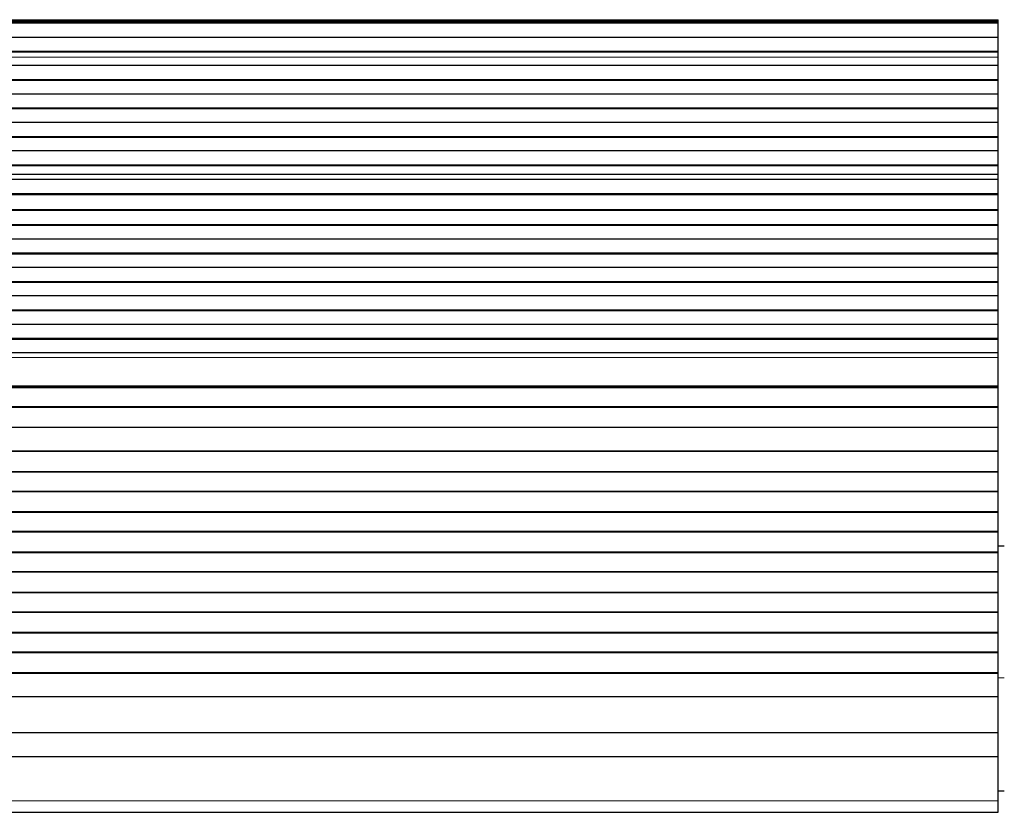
# Model space of a CAD drawing. Header units: inches. Extents: x 0 to 29700, y -16 to 21000.
# Tile 99 of 213: x 5517 to 6007, y 16507 to 16902. Entities that reach past the tile are written whole.
import ezdxf

# ---------------------------------------------------------------- set-up
doc = ezdxf.new("R2010")
doc.units = ezdxf.units.IN
doc.layers.add('1', color=7, linetype='Continuous', true_color=0xffffff)

msp = doc.modelspace()

# ---------------------------------------------------------------- linework, layer by layer
at = {"layer": '1', "color": 110, "linetype": 'Continuous', "lineweight": 13}
for p, q in [((6003.627, 16901.559), (5026.627, 16901.559)), ((6003.627, 16901.135), (5026.627, 16901.135)), ((6003.627, 16882.94), (5026.627, 16882.94)), ((6003.627, 16882.914), (5026.627, 16882.914)), ((6003.627, 16824.675), (5026.627, 16824.675)), ((6003.627, 16824.648), (5026.627, 16824.648)), ((6003.627, 16733.61), (5026.627, 16733.61)), ((6003.627, 16719.468), (5026.627, 16719.468)), ((6006.629, 16574.35), (6003.627, 16574.35)), ((6003.627, 16513.135), (5026.627, 16513.135))]:
    msp.add_line(p, q, dxfattribs=at)
at = {"layer": '1', "color": 2, "linetype": 'Continuous', "lineweight": 25}
for p, q in [((6003.627, 16900.711), (5026.627, 16900.711)), ((6003.627, 16900.044), (5026.627, 16900.044)), ((6003.627, 16899.908), (5026.627, 16899.908)), ((6003.627, 16901.135), (6003.627, 16901.559)), ((6003.627, 16900.711), (6003.627, 16901.135)), ((6003.627, 16900.044), (6003.627, 16900.711)), ((6003.627, 16899.908), (6003.627, 16900.044)), ((6003.627, 16892.676), (6003.627, 16899.908)), ((6003.627, 16892.676), (5026.627, 16892.676)), ((6003.627, 16885.742), (6003.627, 16892.676)), ((6003.627, 16885.742), (5026.627, 16885.742)), ((6003.627, 16885.389), (5026.627, 16885.389)), ((6003.627, 16885.389), (6003.627, 16885.742)), ((6003.627, 16882.94), (6003.627, 16885.389)), ((6003.627, 16882.914), (6003.627, 16882.94)), ((6003.627, 16878.72), (6003.627, 16882.914)), ((6003.627, 16878.72), (5026.627, 16878.72)), ((6003.627, 16871.649), (6003.627, 16878.72)), ((6003.627, 16871.649), (5026.627, 16871.649)), ((6003.627, 16871.295), (5026.627, 16871.295)), ((6003.627, 16871.295), (6003.627, 16871.649)), ((6003.627, 16864.578), (6003.627, 16871.295)), ((6003.627, 16864.578), (5026.627, 16864.578)), ((6003.627, 16857.507), (6003.627, 16864.578)), ((6003.627, 16857.507), (5026.627, 16857.507)), ((6003.627, 16857.153), (5026.627, 16857.153)), ((6003.627, 16857.153), (6003.627, 16857.507)), ((6003.627, 16850.436), (6003.627, 16857.153)), ((6003.627, 16850.436), (5026.627, 16850.436)), ((6003.627, 16843.365), (6003.627, 16850.436)), ((6003.627, 16843.365), (5026.627, 16843.365)), ((6003.627, 16843.011), (5026.627, 16843.011)), ((6003.627, 16843.011), (6003.627, 16843.365)), ((6003.627, 16836.293), (6003.627, 16843.011)), ((6003.627, 16836.293), (5026.627, 16836.293)), ((6003.627, 16829.222), (6003.627, 16836.293)), ((6003.627, 16829.222), (5026.627, 16829.222)), ((6003.627, 16828.869), (6003.627, 16829.222)), ((6003.627, 16828.869), (5026.627, 16828.869)), ((6003.627, 16824.675), (6003.627, 16828.869)), ((6003.627, 16824.648), (6003.627, 16824.675)), ((6003.627, 16822.104), (6003.627, 16824.648)), ((6003.627, 16822.104), (5026.627, 16822.104)), ((6003.627, 16822.097), (5026.627, 16822.097)), ((6003.627, 16822.097), (6003.627, 16822.104)), ((6003.627, 16814.891), (6003.627, 16822.097)), ((6003.627, 16814.891), (5026.627, 16814.891)), ((6003.627, 16814.538), (5026.627, 16814.538)), ((6003.627, 16814.538), (6003.627, 16814.891)), ((6003.627, 16807.016), (6003.627, 16814.538)), ((6003.627, 16807.016), (5026.627, 16807.016)), ((6003.627, 16806.595), (5026.627, 16806.595)), ((6003.627, 16806.595), (6003.627, 16807.016)), ((6003.627, 16799.524), (6003.627, 16806.595)), ((6003.627, 16799.524), (5026.627, 16799.524)), ((6003.627, 16799.17), (5026.627, 16799.17)), ((6003.627, 16799.17), (6003.627, 16799.524)), ((6003.627, 16792.453), (6003.627, 16799.17)), ((6003.627, 16792.453), (5026.627, 16792.453)), ((6003.627, 16785.382), (6003.627, 16792.453)), ((6003.627, 16785.382), (5026.627, 16785.382)), ((6003.627, 16785.028), (5026.627, 16785.028)), ((6003.627, 16785.028), (6003.627, 16785.382)), ((6003.627, 16778.311), (6003.627, 16785.028)), ((6003.627, 16778.311), (5026.627, 16778.311)), ((6003.627, 16771.24), (6003.627, 16778.311)), ((6003.627, 16771.24), (5026.627, 16771.24)), ((6003.627, 16770.886), (5026.627, 16770.886)), ((6003.627, 16770.886), (6003.627, 16771.24)), ((6003.627, 16764.169), (6003.627, 16770.886)), ((6003.627, 16764.169), (5026.627, 16764.169)), ((6003.627, 16757.097), (6003.627, 16764.169)), ((6003.627, 16757.097), (5026.627, 16757.097)), ((6003.627, 16756.744), (5026.627, 16756.744)), ((6003.627, 16756.744), (6003.627, 16757.097)), ((6003.627, 16750.026), (6003.627, 16756.744)), ((6003.627, 16750.026), (5026.627, 16750.026)), ((6003.627, 16742.955), (6003.627, 16750.026)), ((6003.627, 16742.955), (5026.627, 16742.955)), ((6003.627, 16742.602), (5026.627, 16742.602)), ((6003.627, 16742.602), (6003.627, 16742.955)), ((6003.627, 16735.884), (6003.627, 16742.602)), ((6003.627, 16735.884), (5026.627, 16735.884)), ((6003.627, 16733.61), (6003.627, 16735.884)), ((6003.627, 16719.468), (6003.627, 16733.61)), ((6003.627, 16718.753), (5026.627, 16718.753)), ((6003.627, 16718.503), (5026.627, 16718.503)), ((6003.627, 16718.753), (6003.627, 16719.468)), ((6003.627, 16718.503), (6003.627, 16718.753)), ((6003.627, 16709.003), (6003.627, 16718.503)), ((6003.627, 16709.003), (5026.627, 16709.003)), ((6003.627, 16708.753), (5026.627, 16708.753)), ((6003.627, 16708.753), (6003.627, 16709.003)), ((6003.627, 16698.753), (6003.627, 16708.753)), ((6003.627, 16698.753), (5026.627, 16698.753)), ((6003.627, 16687.003), (6003.627, 16698.753)), ((6003.627, 16687.003), (5026.627, 16687.003)), ((6003.627, 16686.753), (5026.627, 16686.753)), ((6003.627, 16686.753), (6003.627, 16687.003)), ((6003.627, 16676.753), (6003.627, 16686.753)), ((6003.627, 16676.753), (5026.627, 16676.753)), ((6003.627, 16676.503), (5026.627, 16676.503)), ((6003.627, 16676.503), (6003.627, 16676.753)), ((6003.627, 16667.003), (6003.627, 16676.503)), ((6003.627, 16667.003), (5026.627, 16667.003)), ((6003.627, 16666.753), (5026.627, 16666.753)), ((6003.627, 16666.753), (6003.627, 16667.003)), ((6003.627, 16656.753), (6003.627, 16666.753)), ((6003.627, 16656.753), (5026.627, 16656.753)), ((6003.627, 16656.503), (5026.627, 16656.503)), ((6003.627, 16656.503), (6003.627, 16656.753)), ((6003.627, 16647.003), (6003.627, 16656.503)), ((6003.627, 16647.003), (5026.627, 16647.003)), ((6003.627, 16646.753), (5026.627, 16646.753)), ((6003.627, 16646.753), (6003.627, 16647.003)), ((6003.627, 16636.753), (6003.627, 16646.753)), ((6003.626, 16639.9), (6006.623, 16639.9)), ((6003.627, 16636.753), (5026.627, 16636.753)), ((6003.627, 16636.503), (5026.627, 16636.503)), ((6003.627, 16636.503), (6003.627, 16636.753)), ((6003.627, 16627.003), (6003.627, 16636.503)), ((6003.627, 16627.003), (5026.627, 16627.003)), ((6003.627, 16626.753), (5026.627, 16626.753)), ((6003.627, 16626.753), (6003.627, 16627.003)), ((6003.627, 16616.753), (6003.627, 16626.753)), ((6003.627, 16616.753), (5026.627, 16616.753)), ((6003.627, 16616.503), (5026.627, 16616.503)), ((6003.627, 16616.503), (6003.627, 16616.753)), ((6003.627, 16607.003), (6003.627, 16616.503)), ((6003.627, 16607.003), (5026.627, 16607.003)), ((6003.627, 16606.753), (5026.627, 16606.753)), ((6003.627, 16606.753), (6003.627, 16607.003)), ((6003.627, 16596.753), (6003.627, 16606.753)), ((6003.627, 16596.753), (5026.627, 16596.753)), ((6003.627, 16596.503), (5026.627, 16596.503)), ((6003.627, 16596.503), (6003.627, 16596.753)), ((6003.627, 16587.003), (6003.627, 16596.503)), ((6003.627, 16587.003), (5026.627, 16587.003)), ((6003.627, 16586.753), (5026.627, 16586.753)), ((6003.627, 16586.753), (6003.627, 16587.003)), ((6003.627, 16576.753), (6003.627, 16586.753)), ((6003.627, 16576.753), (5026.627, 16576.753)), ((6003.627, 16576.503), (5026.627, 16576.503)), ((6003.627, 16576.503), (6003.627, 16576.753)), ((6003.627, 16564.77), (6003.627, 16576.503)), ((6003.627, 16564.77), (5026.627, 16564.77)), ((6003.627, 16546.958), (6003.627, 16564.77)), ((6003.627, 16546.958), (5026.627, 16546.958)), ((6003.627, 16534.997), (6003.627, 16546.958)), ((6003.627, 16534.997), (5026.627, 16534.997)), ((6003.627, 16513.135), (6003.627, 16534.997)), ((6006.626, 16517.9), (6003.623, 16517.9)), ((6003.627, 16507.415), (6003.627, 16513.135)), ((5026.627, 16507.415), (6003.627, 16507.415))]:
    msp.add_line(p, q, dxfattribs=at)

doc.saveas('drawing.dxf')
